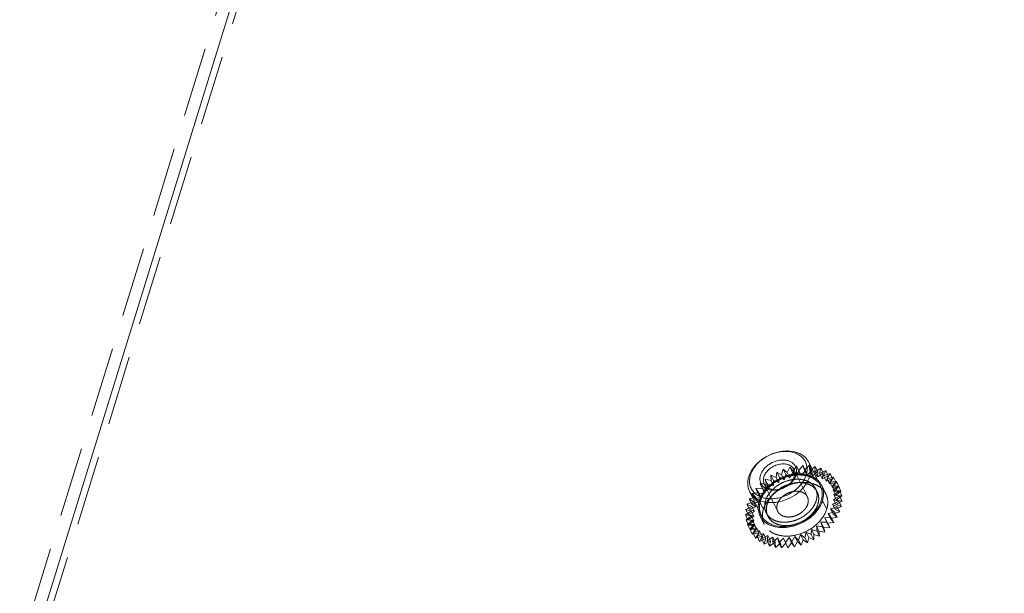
# Model space of a CAD drawing. Header units: millimetres. Extents: x 4497 to 11741, y 5958 to 12619.
# Tile 192 of 256: x 6306 to 6378, y 9838 to 9880. Entities that reach past the tile are written whole.
import ezdxf

# ---------------------------------------------------------------- set-up
doc = ezdxf.new("R2010")
doc.units = ezdxf.units.MM
doc.header["$LTSCALE"] = 0.8
doc.linetypes.add('HIDDEN', pattern=[9.525, 6.35, -3.175])
doc.layers.get('0').update_dxf_attribs({"linetype": 'CONTINUOUS', "lineweight": 0})
doc.layers.add('3', color=5, linetype='HIDDEN', lineweight=0)

msp = doc.modelspace()

# ---------------------------------------------------------------- linework, layer by layer
at = {"linetype": 'Continuous'}
for p, q in [((6397.391, 10125.475), (6260.14, 9681.329)), ((6364.742, 9846.101), (6363.888, 9847.842)), ((6360.433, 9843.987), (6359.579, 9845.727))]:
    msp.add_line(p, q, dxfattribs=at)
for centre, radius, start, end in [((6363.641, 9845.563), 1.326, 10.92379, 26.07581), ((6361.639, 9844.541), 1.432, 184.00216, 186.32787), ((6361.591, 9844.536), 1.384, 186.32089, 190.03168), ((6361.533, 9844.528), 1.326, 206.22383, 220.95425)]:
    msp.add_arc(centre, radius, start, end, dxfattribs=at)
for points, knots in [([(6359.523, 9846.784), (6359.587, 9846.994), (6359.745, 9847.299), (6360.033, 9847.656), (6360.389, 9847.997), (6360.916, 9848.344), (6361.509, 9848.565), (6361.996, 9848.653), (6362.459, 9848.678), (6362.906, 9848.613), (6363.297, 9848.448), (6363.544, 9848.285), (6363.746, 9848.083), (6363.847, 9847.924), (6363.888, 9847.842)], [0, 0, 0, 0, 0.120788, 0.185742, 0.25306, 0.39182, 0.53099, 0.598791, 0.664373, 0.786659, 0.84339, 0.89737, 0.949254, 1, 1, 1, 1]), ([(6359.646, 9846.909), (6359.682, 9847.025), (6359.782, 9847.258), (6360, 9847.58), (6360.28, 9847.877), (6360.725, 9848.225), (6361.244, 9848.476), (6361.792, 9848.609), (6362.198, 9848.643), (6362.584, 9848.612), (6362.937, 9848.515), (6363.243, 9848.356), (6363.49, 9848.139), (6363.666, 9847.872), (6363.763, 9847.567), (6363.776, 9847.238), (6363.732, 9847.018), (6363.698, 9846.909)], [0, 0, 0, 0, 0.061123, 0.126105, 0.194443, 0.265215, 0.408848, 0.479458, 0.547544, 0.612218, 0.67301, 0.730008, 0.783953, 0.836212, 0.888549, 0.942703, 1, 1, 1, 1]), ([(6360.383, 9846.909), (6360.43, 9847.061), (6360.555, 9847.281), (6360.786, 9847.525), (6361.069, 9847.747), (6361.4, 9847.906), (6361.749, 9847.99), (6362.007, 9848.012), (6362.252, 9847.993), (6362.477, 9847.931), (6362.672, 9847.83), (6362.829, 9847.692), (6362.941, 9847.522), (6363.002, 9847.328), (6363.011, 9847.118), (6362.983, 9846.978), (6362.962, 9846.909)], [0, 0, 0, 0, 0.12563, 0.194006, 0.264816, 0.408527, 0.479176, 0.547299, 0.612008, 0.672834, 0.729862, 0.783836, 0.836124, 0.888491, 0.942674, 1, 1, 1, 1]), ([(6360.628, 9846.784), (6360.66, 9846.889), (6360.739, 9847.042), (6360.883, 9847.22), (6361.061, 9847.391), (6361.325, 9847.564), (6361.677, 9847.696), (6362.035, 9847.74), (6362.319, 9847.699), (6362.515, 9847.616), (6362.639, 9847.535), (6362.74, 9847.434), (6362.79, 9847.354), (6362.81, 9847.313)], [0, 0, 0, 0, 0.120819, 0.185789, 0.253126, 0.391923, 0.531129, 0.664281, 0.786601, 0.843348, 0.897342, 0.94924, 1, 1, 1, 1]), ([(6362.81, 9847.313), (6362.829, 9847.274), (6362.86, 9847.192), (6362.879, 9847.06), (6362.873, 9846.922), (6362.853, 9846.83), (6362.838, 9846.784)], [0, 0, 0, 0, 0.239094, 0.482925, 0.735587, 1, 1, 1, 1]), ([(6363.888, 9847.842), (6363.926, 9847.764), (6363.986, 9847.599), (6364.026, 9847.335), (6364.013, 9847.059), (6363.972, 9846.876), (6363.944, 9846.784)], [0, 0, 0, 0, 0.239088, 0.482922, 0.735582, 1, 1, 1, 1]), ([(6359.579, 9845.727), (6359.541, 9845.805), (6359.48, 9845.97), (6359.441, 9846.234), (6359.453, 9846.51), (6359.494, 9846.693), (6359.523, 9846.784)], [0, 0, 0, 0, 0.239087, 0.482923, 0.735578, 1, 1, 1, 1]), ([(6363.698, 9846.909), (6363.663, 9846.792), (6363.562, 9846.56), (6363.345, 9846.237), (6363.065, 9845.94), (6362.62, 9845.592), (6362.1, 9845.341), (6361.552, 9845.209), (6361.146, 9845.175), (6360.76, 9845.206), (6360.407, 9845.302), (6360.101, 9845.461), (6359.854, 9845.678), (6359.678, 9845.945), (6359.582, 9846.251), (6359.568, 9846.58), (6359.612, 9846.8), (6359.646, 9846.909)], [0, 0, 0, 0, 0.061123, 0.126105, 0.194443, 0.265215, 0.408848, 0.479458, 0.547544, 0.612218, 0.67301, 0.730008, 0.783953, 0.836212, 0.888549, 0.942703, 1, 1, 1, 1]), ([(6363.944, 9846.784), (6363.879, 9846.575), (6363.721, 9846.27), (6363.433, 9845.913), (6363.077, 9845.572), (6362.55, 9845.225), (6361.958, 9845.004), (6361.47, 9844.916), (6361.007, 9844.891), (6360.56, 9844.956), (6360.17, 9845.121), (6359.922, 9845.284), (6359.72, 9845.486), (6359.619, 9845.645), (6359.579, 9845.727)], [0, 0, 0, 0, 0.120788, 0.185742, 0.25306, 0.39182, 0.53099, 0.598791, 0.664373, 0.786659, 0.84339, 0.89737, 0.949254, 1, 1, 1, 1]), ([(6362.962, 9846.909), (6362.915, 9846.757), (6362.789, 9846.537), (6362.558, 9846.293), (6362.275, 9846.071), (6361.945, 9845.911), (6361.596, 9845.827), (6361.338, 9845.805), (6361.092, 9845.825), (6360.867, 9845.886), (6360.672, 9845.988), (6360.515, 9846.126), (6360.403, 9846.296), (6360.342, 9846.49), (6360.333, 9846.7), (6360.361, 9846.839), (6360.383, 9846.909)], [0, 0, 0, 0, 0.12563, 0.194006, 0.264816, 0.408527, 0.479176, 0.547299, 0.612008, 0.672834, 0.729862, 0.783836, 0.836124, 0.888491, 0.942674, 1, 1, 1, 1]), ([(6360.656, 9846.256), (6360.637, 9846.295), (6360.607, 9846.377), (6360.587, 9846.509), (6360.593, 9846.647), (6360.614, 9846.739), (6360.628, 9846.784)], [0, 0, 0, 0, 0.239094, 0.482925, 0.7356, 1, 1, 1, 1]), ([(6362.838, 9846.784), (6362.806, 9846.68), (6362.727, 9846.527), (6362.583, 9846.349), (6362.405, 9846.178), (6362.142, 9846.005), (6361.79, 9845.873), (6361.431, 9845.829), (6361.147, 9845.87), (6360.951, 9845.953), (6360.828, 9846.034), (6360.727, 9846.135), (6360.676, 9846.215), (6360.656, 9846.256)], [0, 0, 0, 0, 0.120819, 0.185789, 0.253126, 0.391923, 0.531129, 0.664281, 0.786601, 0.843348, 0.897342, 0.94924, 1, 1, 1, 1]), ([(6364.742, 9846.101), (6364.78, 9846.024), (6364.841, 9845.859), (6364.88, 9845.594), (6364.867, 9845.318), (6364.826, 9845.135), (6364.798, 9845.044)], [0, 0, 0, 0, 0.239084, 0.482918, 0.735571, 1, 1, 1, 1]), ([(6360.433, 9843.987), (6360.473, 9843.904), (6360.574, 9843.746), (6360.776, 9843.544), (6361.024, 9843.38), (6361.415, 9843.216), (6361.861, 9843.151), (6362.324, 9843.175), (6362.812, 9843.263), (6363.404, 9843.484), (6363.931, 9843.832), (6364.287, 9844.172), (6364.576, 9844.53), (6364.733, 9844.835), (6364.798, 9845.044)], [0, 0, 0, 0, 0.050746, 0.10263, 0.156609, 0.213339, 0.335625, 0.401207, 0.469008, 0.608177, 0.746937, 0.814255, 0.879209, 1, 1, 1, 1]), ([(6364.89, 9845.044), (6364.87, 9844.979), (6364.771, 9844.711), (6364.618, 9844.465), (6364.483, 9844.295)], [0, 0, 0, 0, 0.238075, 1, 1, 1, 1]), ([(6364.483, 9844.295), (6364.337, 9844.111), (6363.661, 9843.451), (6362.691, 9843.086), (6361.982, 9843.086)], [0, 0, 0, 0, 0.248305, 1, 1, 1, 1]), ([(6361.147, 9843.235), (6361.086, 9843.259), (6360.858, 9843.363), (6360.652, 9843.519), (6360.531, 9843.659)], [0, 0, 0, 0, 0.261746, 1, 1, 1, 1]), ([(6361.982, 9843.086), (6361.908, 9843.086), (6361.624, 9843.097), (6361.342, 9843.158), (6361.147, 9843.235)], [0, 0, 0, 0, 0.261968, 1, 1, 1, 1])]:
    msp.add_open_spline(points, degree=3, knots=knots, dxfattribs=at)
for points in [[(6364.569, 9846.508), (6364.675, 9846.403), (6364.766, 9846.279), (6364.832, 9846.146)], [(6364.968, 9845.548), (6364.968, 9845.378), (6364.94, 9845.206), (6364.89, 9845.044)], [(6364.942, 9845.814), (6364.959, 9845.726), (6364.968, 9845.637), (6364.968, 9845.548)], [(6360.343, 9843.942), (6360.289, 9844.053), (6360.25, 9844.173), (6360.228, 9844.295)]]:
    msp.add_open_spline(points, degree=3, dxfattribs=at)
at = {"layer": '3'}
for p, q in [((6396.47, 10125.475), (6259.219, 9681.329)), ((6397.696, 10124.853), (6260.445, 9680.707)), ((6361.917, 9846.936), (6362.039, 9847.33)), ((6362.039, 9847.33), (6362.329, 9847.088)), ((6362.222, 9846.957), (6362.039, 9847.33)), ((6362.329, 9847.088), (6362.513, 9847.477)), ((6362.513, 9847.477), (6362.747, 9847.194)), ((6362.696, 9847.104), (6362.513, 9847.477)), ((6362.747, 9847.194), (6362.992, 9847.572)), ((6363.787, 9845.324), (6362.81, 9847.313)), ((6362.992, 9847.572), (6363.165, 9847.254)), ((6363.175, 9847.2), (6362.992, 9847.572)), ((6363.165, 9847.254), (6363.464, 9847.614)), ((6363.648, 9847.241), (6363.464, 9847.614)), ((6363.464, 9847.614), (6363.574, 9847.266)), ((6363.574, 9847.266), (6363.923, 9847.6)), ((6363.574, 9847.266), (6363.757, 9846.893)), ((6364.106, 9847.227), (6363.923, 9847.6)), ((6363.923, 9847.6), (6363.967, 9847.23)), ((6363.967, 9847.23), (6364.357, 9847.532)), ((6364.357, 9847.532), (6364.334, 9847.147)), ((6364.334, 9847.147), (6364.759, 9847.41)), ((6364.54, 9847.159), (6364.357, 9847.532)), ((6364.759, 9847.41), (6364.67, 9847.018)), ((6364.942, 9847.037), (6364.759, 9847.41)), ((6360.729, 9846.608), (6361.149, 9846.513)), ((6360.912, 9846.235), (6360.729, 9846.608)), ((6360.806, 9846.249), (6360.729, 9846.608)), ((6361.138, 9846.891), (6361.522, 9846.744)), ((6361.321, 9846.518), (6361.138, 9846.891)), ((6361.149, 9846.513), (6361.138, 9846.891)), ((6361.522, 9846.744), (6361.578, 9847.133)), ((6361.522, 9846.744), (6361.705, 9846.371)), ((6361.578, 9847.133), (6361.917, 9846.936)), ((6361.761, 9846.76), (6361.578, 9847.133)), ((6361.705, 9846.371), (6361.761, 9846.76)), ((6361.761, 9846.76), (6362.1, 9846.564)), ((6361.917, 9846.936), (6362.1, 9846.564)), ((6362.1, 9846.564), (6362.222, 9846.957)), ((6362.222, 9846.957), (6362.512, 9846.715)), ((6362.329, 9847.088), (6362.512, 9846.715)), ((6362.512, 9846.715), (6362.696, 9847.104)), ((6362.696, 9847.104), (6362.93, 9846.821)), ((6362.747, 9847.194), (6362.93, 9846.821)), ((6362.93, 9846.821), (6363.175, 9847.2)), ((6363.165, 9847.254), (6363.348, 9846.881)), ((6363.175, 9847.2), (6363.348, 9846.881)), ((6363.348, 9846.881), (6363.648, 9847.241)), ((6363.648, 9847.241), (6363.757, 9846.893)), ((6363.757, 9846.893), (6364.106, 9847.227)), ((6363.967, 9847.23), (6364.15, 9846.857)), ((6364.106, 9847.227), (6364.15, 9846.857)), ((6364.15, 9846.857), (6364.54, 9847.159)), ((6364.334, 9847.147), (6364.517, 9846.774)), ((6364.54, 9847.159), (6364.517, 9846.774)), ((6364.517, 9846.774), (6364.942, 9847.037)), ((6364.67, 9847.018), (6365.122, 9847.238)), ((6364.67, 9847.018), (6364.853, 9846.645)), ((6364.942, 9847.037), (6364.853, 9846.645)), ((6364.853, 9846.645), (6365.305, 9846.865)), ((6365.122, 9847.238), (6364.968, 9846.845)), ((6364.968, 9846.845), (6365.437, 9847.018)), ((6364.968, 9846.845), (6365.151, 9846.472)), ((6365.305, 9846.865), (6365.122, 9847.238)), ((6365.305, 9846.865), (6365.151, 9846.472)), ((6365.151, 9846.472), (6365.62, 9846.645)), ((6365.437, 9847.018), (6365.222, 9846.633)), ((6365.222, 9846.633), (6365.7, 9846.754)), ((6365.222, 9846.633), (6365.405, 9846.26)), ((6365.62, 9846.645), (6365.405, 9846.26)), ((6365.7, 9846.754), (6365.427, 9846.385)), ((6365.62, 9846.645), (6365.437, 9847.018)), ((6365.883, 9846.381), (6365.7, 9846.754)), ((6360.035, 9845.942), (6360.501, 9845.956)), ((6360.239, 9845.641), (6360.035, 9845.942)), ((6360.218, 9845.569), (6360.035, 9845.942)), ((6360.359, 9846.29), (6360.806, 9846.249)), ((6360.542, 9845.917), (6360.359, 9846.29)), ((6360.501, 9845.956), (6360.359, 9846.29)), ((6360.501, 9845.956), (6360.684, 9845.583)), ((6360.542, 9845.917), (6360.99, 9845.876)), ((6360.684, 9845.583), (6360.542, 9845.917)), ((6361.632, 9844.267), (6360.656, 9846.256)), ((6360.806, 9846.249), (6360.99, 9845.876)), ((6360.912, 9846.235), (6361.332, 9846.14)), ((6360.99, 9845.876), (6360.912, 9846.235)), ((6361.149, 9846.513), (6361.332, 9846.14)), ((6361.321, 9846.518), (6361.705, 9846.371)), ((6361.332, 9846.14), (6361.321, 9846.518)), ((6364.505, 9845.676), (6364.383, 9845.925)), ((6364.832, 9846.145), (6365.137, 9845.524)), ((6365.405, 9846.26), (6365.883, 9846.381)), ((6365.427, 9846.385), (6365.904, 9846.453)), ((6365.427, 9846.385), (6365.61, 9846.012)), ((6365.904, 9846.453), (6365.58, 9846.106)), ((6365.58, 9846.106), (6366.046, 9846.119)), ((6365.58, 9846.106), (6365.763, 9845.733)), ((6365.883, 9846.381), (6365.61, 9846.012)), ((6365.61, 9846.012), (6366.087, 9846.08)), ((6366.046, 9846.119), (6365.676, 9845.801)), ((6366.087, 9846.08), (6365.763, 9845.733)), ((6366.087, 9846.08), (6365.904, 9846.453)), ((6366.229, 9845.746), (6366.046, 9846.119)), ((6359.547, 9845.188), (6360.025, 9845.309)), ((6359.863, 9844.968), (6359.547, 9845.188)), ((6359.73, 9844.815), (6359.547, 9845.188)), ((6359.762, 9845.573), (6360.239, 9845.641)), ((6360.025, 9845.309), (6359.762, 9845.573)), ((6359.945, 9845.2), (6359.762, 9845.573)), ((6359.945, 9845.2), (6360.422, 9845.268)), ((6360.208, 9844.936), (6359.945, 9845.2)), ((6360.025, 9845.309), (6360.208, 9844.936)), ((6360.218, 9845.569), (6360.684, 9845.583)), ((6360.422, 9845.268), (6360.218, 9845.569)), ((6360.239, 9845.641), (6360.422, 9845.268)), ((6365.676, 9845.801), (6366.123, 9845.76)), ((6365.676, 9845.801), (6365.859, 9845.428)), ((6366.134, 9845.382), (6365.694, 9845.139)), ((6365.694, 9845.139), (6366.078, 9844.992)), ((6365.694, 9845.139), (6365.877, 9844.766)), ((6366.123, 9845.76), (6365.714, 9845.477)), ((6365.714, 9845.477), (6366.134, 9845.382)), ((6365.714, 9845.477), (6365.897, 9845.104)), ((6365.763, 9845.733), (6366.229, 9845.746)), ((6366.229, 9845.746), (6365.859, 9845.428)), ((6365.859, 9845.428), (6366.306, 9845.387)), ((6366.306, 9845.387), (6365.897, 9845.104)), ((6366.306, 9845.387), (6366.123, 9845.76)), ((6366.317, 9845.009), (6366.134, 9845.382)), ((6359.304, 9844.403), (6359.756, 9844.623)), ((6359.707, 9844.281), (6359.304, 9844.403)), ((6359.487, 9844.03), (6359.304, 9844.403)), ((6359.393, 9844.795), (6359.863, 9844.968)), ((6359.756, 9844.623), (6359.393, 9844.795)), ((6359.577, 9844.422), (6359.393, 9844.795)), ((6359.577, 9844.422), (6360.046, 9844.595)), ((6359.939, 9844.25), (6359.577, 9844.422)), ((6359.73, 9844.815), (6360.208, 9844.936)), ((6360.046, 9844.595), (6359.73, 9844.815)), ((6359.756, 9844.623), (6359.939, 9844.25)), ((6359.863, 9844.968), (6360.046, 9844.595)), ((6360.59, 9844.422), (6360.285, 9845.044)), ((6365.195, 9844.422), (6364.89, 9845.044)), ((6365.956, 9844.599), (6365.482, 9844.451)), ((6365.482, 9844.451), (6365.771, 9844.209)), ((6365.482, 9844.451), (6365.665, 9844.078)), ((6366.078, 9844.992), (6365.616, 9844.795)), ((6365.616, 9844.795), (6365.956, 9844.599)), ((6365.616, 9844.795), (6365.799, 9844.422)), ((6366.261, 9844.619), (6365.799, 9844.422)), ((6365.799, 9844.422), (6366.139, 9844.226)), ((6366.317, 9845.009), (6365.877, 9844.766)), ((6365.877, 9844.766), (6366.261, 9844.619)), ((6365.897, 9845.104), (6366.317, 9845.009)), ((6366.139, 9844.226), (6365.956, 9844.599)), ((6366.261, 9844.619), (6366.078, 9844.992)), ((6359.282, 9844.018), (6359.707, 9844.281)), ((6359.716, 9843.95), (6359.282, 9844.018)), ((6359.465, 9843.645), (6359.282, 9844.018)), ((6359.326, 9843.648), (6359.716, 9843.95)), ((6359.465, 9843.645), (6359.89, 9843.908)), ((6359.487, 9844.03), (6359.939, 9844.25)), ((6359.89, 9843.908), (6359.487, 9844.03)), ((6359.707, 9844.281), (6359.89, 9843.908)), ((6359.716, 9843.95), (6359.899, 9843.577)), ((6360.343, 9843.943), (6360.648, 9843.321)), ((6360.914, 9843.914), (6360.792, 9844.163)), ((6365.527, 9843.831), (6365.054, 9843.79)), ((6365.054, 9843.79), (6365.228, 9843.471)), ((6365.054, 9843.79), (6365.237, 9843.417)), ((6365.771, 9844.209), (6365.293, 9844.114)), ((6365.293, 9844.114), (6365.527, 9843.831)), ((6365.293, 9844.114), (6365.476, 9843.741)), ((6365.955, 9843.836), (6365.476, 9843.741)), ((6365.476, 9843.741), (6365.71, 9843.458)), ((6365.71, 9843.458), (6365.527, 9843.831)), ((6366.139, 9844.226), (6365.665, 9844.078)), ((6365.665, 9844.078), (6365.955, 9843.836)), ((6365.955, 9843.836), (6365.771, 9844.209)), ((6359.784, 9843.635), (6359.326, 9843.648)), ((6359.509, 9843.275), (6359.326, 9843.648)), ((6359.436, 9843.301), (6359.784, 9843.635)), ((6359.908, 9843.342), (6359.436, 9843.301)), ((6359.619, 9842.928), (6359.436, 9843.301)), ((6359.899, 9843.577), (6359.465, 9843.645)), ((6359.509, 9843.275), (6359.899, 9843.577)), ((6359.967, 9843.262), (6359.509, 9843.275)), ((6359.609, 9842.983), (6359.908, 9843.342)), ((6360.087, 9843.078), (6359.609, 9842.983)), ((6359.792, 9842.61), (6359.609, 9842.983)), ((6359.619, 9842.928), (6359.967, 9843.262)), ((6360.091, 9842.969), (6359.619, 9842.928)), ((6359.784, 9843.635), (6359.967, 9843.262)), ((6359.792, 9842.61), (6360.091, 9842.969)), ((6359.843, 9842.7), (6360.087, 9843.078)), ((6359.908, 9843.342), (6360.091, 9842.969)), ((6360.087, 9843.078), (6360.27, 9842.705)), ((6364.087, 9842.958), (6364.064, 9842.573)), ((6364.489, 9842.836), (6364.087, 9842.958)), ((6364.087, 9842.958), (6364.27, 9842.585)), ((6364.88, 9843.138), (6364.445, 9843.206)), ((6364.445, 9843.206), (6364.628, 9842.833)), ((6364.445, 9843.206), (6364.489, 9842.836)), ((6365.228, 9843.471), (6364.77, 9843.485)), ((6364.77, 9843.485), (6364.953, 9843.112)), ((6364.77, 9843.485), (6364.88, 9843.138)), ((6365.063, 9842.765), (6364.88, 9843.138)), ((6365.411, 9843.098), (6364.953, 9843.112)), ((6364.953, 9843.112), (6365.063, 9842.765)), ((6365.411, 9843.098), (6365.228, 9843.471)), ((6365.71, 9843.458), (6365.237, 9843.417)), ((6365.237, 9843.417), (6365.411, 9843.098)), ((6360.27, 9842.705), (6359.792, 9842.61)), ((6360.317, 9842.847), (6359.843, 9842.7)), ((6360.026, 9842.327), (6359.843, 9842.7)), ((6360.026, 9842.327), (6360.27, 9842.705)), ((6360.5, 9842.474), (6360.026, 9842.327)), ((6360.133, 9842.457), (6360.317, 9842.847)), ((6360.594, 9842.654), (6360.133, 9842.457)), ((6360.316, 9842.085), (6360.133, 9842.457)), ((6360.316, 9842.085), (6360.5, 9842.474)), ((6360.777, 9842.281), (6360.316, 9842.085)), ((6360.317, 9842.847), (6360.5, 9842.474)), ((6360.473, 9842.261), (6360.594, 9842.654)), ((6360.912, 9842.503), (6360.473, 9842.261)), ((6360.656, 9841.888), (6360.473, 9842.261)), ((6360.594, 9842.654), (6360.777, 9842.281)), ((6360.656, 9841.888), (6360.777, 9842.281)), ((6360.856, 9842.113), (6360.912, 9842.503)), ((6361.265, 9842.396), (6360.856, 9842.113)), ((6360.912, 9842.503), (6361.095, 9842.13)), ((6361.265, 9842.396), (6361.448, 9842.023)), ((6361.275, 9842.018), (6361.265, 9842.396)), ((6361.646, 9842.336), (6361.275, 9842.018)), ((6361.646, 9842.336), (6361.829, 9841.964)), ((6361.723, 9841.977), (6361.646, 9842.336)), ((6362.047, 9842.324), (6361.723, 9841.977)), ((6362.047, 9842.324), (6362.23, 9841.951)), ((6362.189, 9841.991), (6362.047, 9842.324)), ((6362.462, 9842.361), (6362.189, 9841.991)), ((6362.666, 9842.059), (6362.462, 9842.361)), ((6362.462, 9842.361), (6362.645, 9841.988)), ((6362.881, 9842.444), (6362.666, 9842.059)), ((6363.143, 9842.181), (6362.881, 9842.444)), ((6362.881, 9842.444), (6363.064, 9842.071)), ((6363.297, 9842.573), (6363.143, 9842.181)), ((6363.613, 9842.353), (6363.297, 9842.573)), ((6363.297, 9842.573), (6363.48, 9842.2)), ((6363.702, 9842.746), (6363.613, 9842.353)), ((6363.796, 9841.98), (6363.613, 9842.353)), ((6364.064, 9842.573), (6363.702, 9842.746)), ((6363.702, 9842.746), (6363.885, 9842.373)), ((6363.885, 9842.373), (6363.796, 9841.98)), ((6364.247, 9842.2), (6363.885, 9842.373)), ((6364.247, 9842.2), (6364.064, 9842.573)), ((6364.27, 9842.585), (6364.247, 9842.2)), ((6364.672, 9842.463), (6364.27, 9842.585)), ((6364.672, 9842.463), (6364.489, 9842.836)), ((6365.063, 9842.765), (6364.628, 9842.833)), ((6364.628, 9842.833), (6364.672, 9842.463)), ((6361.095, 9842.13), (6360.656, 9841.888)), ((6361.039, 9841.74), (6360.856, 9842.113)), ((6361.039, 9841.74), (6361.095, 9842.13)), ((6361.448, 9842.023), (6361.039, 9841.74)), ((6361.458, 9841.645), (6361.275, 9842.018)), ((6361.458, 9841.645), (6361.448, 9842.023)), ((6361.829, 9841.964), (6361.458, 9841.645)), ((6361.906, 9841.604), (6361.723, 9841.977)), ((6361.906, 9841.604), (6361.829, 9841.964)), ((6362.23, 9841.951), (6361.906, 9841.604)), ((6362.372, 9841.618), (6362.189, 9841.991)), ((6362.372, 9841.618), (6362.23, 9841.951)), ((6362.645, 9841.988), (6362.372, 9841.618)), ((6362.849, 9841.686), (6362.645, 9841.988)), ((6362.849, 9841.686), (6362.666, 9842.059)), ((6363.064, 9842.071), (6362.849, 9841.686)), ((6363.326, 9841.808), (6363.064, 9842.071)), ((6363.326, 9841.808), (6363.143, 9842.181)), ((6363.48, 9842.2), (6363.326, 9841.808)), ((6363.796, 9841.98), (6363.48, 9842.2))]:
    msp.add_line(p, q, dxfattribs=at)
for centre, radius, start, end in [((6363.314, 9843.562), 3.454, 107.6808, 123.91526), ((6362.916, 9844.021), 2.845, 135.82552, 141.46027), ((6363.608, 9842.957), 3.434, 117.39514, 123.91949), ((6363.636, 9842.907), 3.492, 115.31787, 117.41573), ((6363.611, 9842.964), 3.43, 107.6663, 115.34672), ((6363.829, 9844.82), 1.493, 47.4197, 54.07856), ((6363.897, 9844.893), 1.393, 40.97968, 47.40651), ((6363.947, 9844.938), 1.326, 26.22383, 40.95425), ((6361.992, 9843.923), 1.48, 180.15678, 184.65625), ((6361.904, 9843.915), 1.392, 184.64403, 190.89485), ((6361.839, 9843.904), 1.326, 190.92379, 206.07581)]:
    msp.add_arc(centre, radius, start, end, dxfattribs=at)
for points, knots in [([(6360.377, 9845.044), (6360.441, 9845.253), (6360.599, 9845.558), (6360.888, 9845.915), (6361.243, 9846.256), (6361.771, 9846.603), (6362.363, 9846.825), (6362.85, 9846.913), (6363.314, 9846.937), (6363.76, 9846.872), (6364.151, 9846.708), (6364.399, 9846.544), (6364.6, 9846.342), (6364.701, 9846.184), (6364.742, 9846.101)], [0, 0, 0, 0, 0.120791, 0.185745, 0.253063, 0.391823, 0.530992, 0.598793, 0.664375, 0.786661, 0.843391, 0.89737, 0.949254, 1, 1, 1, 1]), ([(6360.745, 9845.044), (6360.799, 9845.218), (6360.93, 9845.473), (6361.171, 9845.77), (6361.467, 9846.054), (6361.907, 9846.344), (6362.4, 9846.528), (6362.806, 9846.601), (6363.192, 9846.622), (6363.565, 9846.567), (6363.89, 9846.43), (6364.097, 9846.294), (6364.265, 9846.126), (6364.349, 9845.994), (6364.383, 9845.925)], [0, 0, 0, 0, 0.120791, 0.185745, 0.253063, 0.391824, 0.530993, 0.598794, 0.664376, 0.786661, 0.843392, 0.89737, 0.949254, 1, 1, 1, 1]), ([(6362.874, 9846.984), (6362.976, 9846.996), (6363.364, 9847.019), (6363.762, 9846.958), (6364.028, 9846.853)], [0, 0, 0, 0, 0.265336, 1, 1, 1, 1]), ([(6364.028, 9846.853), (6364.08, 9846.833), (6364.276, 9846.745), (6364.456, 9846.619), (6364.569, 9846.508)], [0, 0, 0, 0, 0.260111, 1, 1, 1, 1]), ([(6360.867, 9844.795), (6360.921, 9844.97), (6361.052, 9845.224), (6361.293, 9845.522), (6361.589, 9845.805), (6362.029, 9846.095), (6362.522, 9846.279), (6362.928, 9846.353), (6363.315, 9846.373), (6363.687, 9846.319), (6364.012, 9846.182), (6364.219, 9846.046), (6364.387, 9845.877), (6364.471, 9845.745), (6364.505, 9845.676)], [0, 0, 0, 0, 0.120791, 0.185745, 0.253063, 0.391824, 0.530993, 0.598794, 0.664376, 0.786661, 0.843392, 0.89737, 0.949254, 1, 1, 1, 1]), ([(6362.57, 9846.232), (6362.647, 9846.256), (6362.949, 9846.34), (6363.264, 9846.381), (6363.497, 9846.381)], [0, 0, 0, 0, 0.256676, 1, 1, 1, 1]), ([(6363.497, 9846.381), (6363.572, 9846.381), (6363.855, 9846.369), (6364.138, 9846.309), (6364.333, 9846.232)], [0, 0, 0, 0, 0.261968, 1, 1, 1, 1]), ([(6364.383, 9845.925), (6364.414, 9845.86), (6364.465, 9845.723), (6364.498, 9845.503), (6364.487, 9845.273), (6364.453, 9845.12), (6364.429, 9845.044)], [0, 0, 0, 0, 0.239084, 0.482917, 0.735573, 1, 1, 1, 1]), ([(6360.285, 9845.044), (6360.305, 9845.109), (6360.404, 9845.377), (6360.556, 9845.623), (6360.692, 9845.793)], [0, 0, 0, 0, 0.238075, 1, 1, 1, 1]), ([(6360.997, 9845.172), (6361.044, 9845.232), (6361.251, 9845.47), (6361.495, 9845.674), (6361.692, 9845.807)], [0, 0, 0, 0, 0.243529, 1, 1, 1, 1]), ([(6363.787, 9845.324), (6363.766, 9845.365), (6363.716, 9845.444), (6363.615, 9845.546), (6363.491, 9845.627), (6363.296, 9845.709), (6363.011, 9845.751), (6362.653, 9845.707), (6362.301, 9845.575), (6362.037, 9845.401), (6361.859, 9845.231), (6361.715, 9845.053), (6361.636, 9844.9), (6361.604, 9844.795)], [0, 0, 0, 0, 0.050759, 0.102657, 0.15665, 0.213396, 0.335714, 0.468865, 0.608071, 0.746869, 0.814205, 0.879175, 1, 1, 1, 1]), ([(6363.815, 9844.795), (6363.829, 9844.841), (6363.849, 9844.933), (6363.856, 9845.07), (6363.836, 9845.203), (6363.806, 9845.285), (6363.787, 9845.324)], [0, 0, 0, 0, 0.264406, 0.517093, 0.760912, 1, 1, 1, 1]), ([(6364.505, 9845.676), (6364.536, 9845.612), (6364.587, 9845.474), (6364.62, 9845.254), (6364.609, 9845.024), (6364.575, 9844.871), (6364.551, 9844.795)], [0, 0, 0, 0, 0.239084, 0.482917, 0.735573, 1, 1, 1, 1]), ([(6365.137, 9845.524), (6365.216, 9845.362), (6365.309, 9844.986), (6365.252, 9844.607), (6365.195, 9844.422)], [0, 0, 0, 0, 0.483006, 1, 1, 1, 1]), ([(6360.21, 9844.441), (6360.207, 9844.49), (6360.203, 9844.694), (6360.239, 9844.897), (6360.285, 9845.044)], [0, 0, 0, 0, 0.242712, 1, 1, 1, 1]), ([(6360.377, 9845.044), (6360.349, 9844.953), (6360.307, 9844.77), (6360.295, 9844.494), (6360.334, 9844.229), (6360.395, 9844.064), (6360.433, 9843.987)], [0, 0, 0, 0, 0.264429, 0.517082, 0.760916, 1, 1, 1, 1]), ([(6365.195, 9844.422), (6365.055, 9843.971), (6364.417, 9843.132), (6363.268, 9842.557), (6362.264, 9842.431), (6361.57, 9842.532), (6360.996, 9842.826), (6360.733, 9843.148), (6360.648, 9843.321)], [0, 0, 0, 0, 0.251847, 0.529552, 0.663468, 0.78649, 0.897386, 1, 1, 1, 1]), ([(6360.745, 9845.044), (6360.722, 9844.968), (6360.687, 9844.815), (6360.677, 9844.585), (6360.71, 9844.365), (6360.76, 9844.228), (6360.792, 9844.163)], [0, 0, 0, 0, 0.264427, 0.517083, 0.760916, 1, 1, 1, 1]), ([(6360.792, 9844.163), (6360.826, 9844.094), (6360.91, 9843.962), (6361.078, 9843.794), (6361.284, 9843.658), (6361.61, 9843.521), (6361.982, 9843.466), (6362.368, 9843.487), (6362.774, 9843.56), (6363.268, 9843.744), (6363.707, 9844.034), (6364.004, 9844.318), (6364.244, 9844.615), (6364.376, 9844.87), (6364.429, 9845.044)], [0, 0, 0, 0, 0.050746, 0.10263, 0.156608, 0.213339, 0.335624, 0.401206, 0.469007, 0.608176, 0.746937, 0.814255, 0.879209, 1, 1, 1, 1]), ([(6360.867, 9844.795), (6360.844, 9844.719), (6360.809, 9844.567), (6360.799, 9844.337), (6360.832, 9844.116), (6360.882, 9843.979), (6360.914, 9843.914)], [0, 0, 0, 0, 0.264427, 0.517083, 0.760916, 1, 1, 1, 1]), ([(6360.914, 9843.914), (6360.948, 9843.846), (6361.032, 9843.714), (6361.2, 9843.545), (6361.406, 9843.409), (6361.732, 9843.272), (6362.104, 9843.218), (6362.49, 9843.238), (6362.896, 9843.311), (6363.39, 9843.496), (6363.829, 9843.785), (6364.126, 9844.069), (6364.366, 9844.367), (6364.498, 9844.621), (6364.551, 9844.795)], [0, 0, 0, 0, 0.050746, 0.10263, 0.156608, 0.213339, 0.335624, 0.401206, 0.469007, 0.608176, 0.746937, 0.814255, 0.879209, 1, 1, 1, 1]), ([(6361.604, 9844.795), (6361.59, 9844.75), (6361.569, 9844.658), (6361.563, 9844.52), (6361.583, 9844.388), (6361.613, 9844.305), (6361.632, 9844.267)], [0, 0, 0, 0, 0.264406, 0.517093, 0.760912, 1, 1, 1, 1]), ([(6361.632, 9844.267), (6361.652, 9844.225), (6361.703, 9844.146), (6361.804, 9844.045), (6361.927, 9843.964), (6362.123, 9843.881), (6362.408, 9843.84), (6362.766, 9843.884), (6363.118, 9844.016), (6363.381, 9844.189), (6363.559, 9844.36), (6363.703, 9844.538), (6363.782, 9844.691), (6363.815, 9844.795)], [0, 0, 0, 0, 0.050759, 0.102657, 0.15665, 0.213396, 0.335714, 0.468865, 0.608071, 0.746869, 0.814205, 0.879175, 1, 1, 1, 1])]:
    msp.add_open_spline(points, degree=3, knots=knots, dxfattribs=at)
for points in [[(6362.265, 9846.853), (6362.463, 9846.916), (6362.668, 9846.961), (6362.874, 9846.984)], [(6360.876, 9846.003), (6361.031, 9846.162), (6361.203, 9846.305), (6361.387, 9846.429)], [(6364.333, 9846.232), (6364.464, 9846.18), (6364.591, 9846.112), (6364.705, 9846.029)], [(6360.74, 9844.781), (6360.813, 9844.919), (6360.9, 9845.05), (6360.997, 9845.172)], [(6360.512, 9843.919), (6360.511, 9844.089), (6360.54, 9844.26), (6360.59, 9844.422)], [(6360.59, 9844.422), (6360.628, 9844.546), (6360.679, 9844.667), (6360.74, 9844.781)]]:
    msp.add_open_spline(points, degree=3, dxfattribs=at)

doc.saveas('drawing.dxf')
